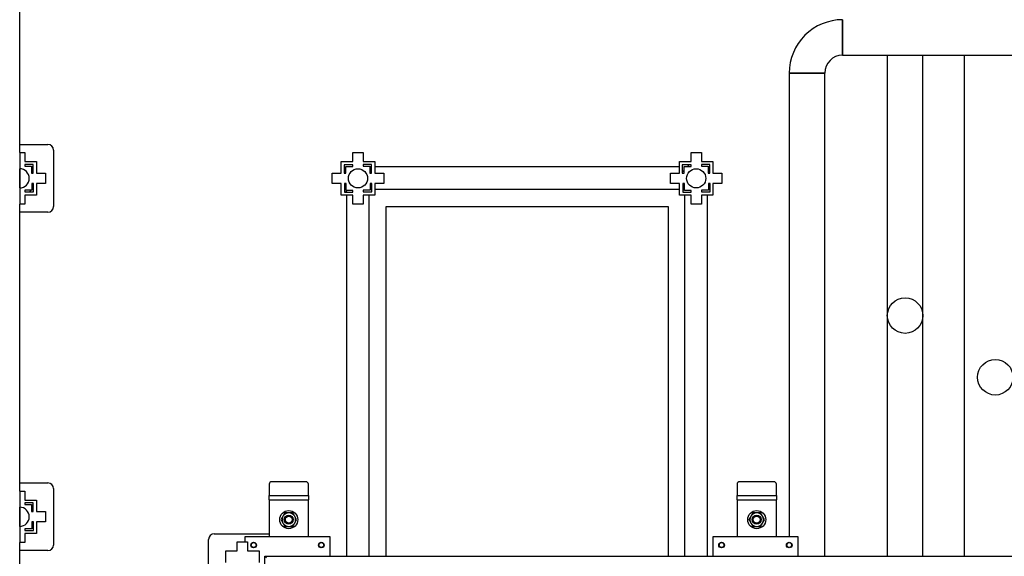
# Model space of a CAD drawing. Header units: millimetres. Extents: x 0 to 841, y 0 to 594.
# Tile 81 of 256: x 225 to 295, y 438 to 476. Entities that reach past the tile are written whole.
import ezdxf

# ---------------------------------------------------------------- set-up
doc = ezdxf.new("R2010")
doc.units = ezdxf.units.MM
doc.layers.add('TRAIT-FINS', color=9, linetype='Continuous')
doc.layers.add('TRAIT-FORT', color=4, linetype='Continuous', lineweight=25)

msp = doc.modelspace()

# ---------------------------------------------------------------- hatches: boundary and pattern name
at = {"layer": 'TRAIT-FINS'}
h = msp.add_hatch(dxfattribs=at)
h.set_pattern_fill('ANSI31', color=9, style=0)
h.paths.add_polyline_path([(225.542, 465.785), (225.542, 465.665), (226.017, 465.665), (226.017, 465.165), (226.137, 465.165), (226.137, 465.785)], flags=0)
h = msp.add_hatch(dxfattribs=at)
h.set_pattern_fill('ANSI31', color=9, style=0)
h.paths.add_polyline_path([(248.19, 465.165), (248.31, 465.165), (248.31, 465.64), (248.81, 465.64), (248.81, 465.76), (248.19, 465.76)], flags=0)
h = msp.add_hatch(dxfattribs=at)
h.set_pattern_fill('ANSI31', color=9, style=0)
h.paths.add_polyline_path([(249.542, 465.785), (249.542, 465.665), (250.017, 465.665), (250.017, 465.165), (250.137, 465.165), (250.137, 465.785)], flags=0)
h = msp.add_hatch(dxfattribs=at)
h.set_pattern_fill('ANSI31', color=9, style=0)
h.paths.add_polyline_path([(272.19, 465.165), (272.31, 465.165), (272.31, 465.64), (272.81, 465.64), (272.81, 465.76), (272.19, 465.76)], flags=0)
h = msp.add_hatch(dxfattribs=at)
h.set_pattern_fill('ANSI31', color=9, style=0)
h.paths.add_polyline_path([(273.542, 465.785), (273.542, 465.665), (274.017, 465.665), (274.017, 465.165), (274.137, 465.165), (274.137, 465.785)], flags=0)
h = msp.add_hatch(dxfattribs=at)
h.set_pattern_fill('ANSI31', color=9, style=0)
h.paths.add_polyline_path([(226.162, 464.433), (226.042, 464.433), (226.042, 463.958), (225.542, 463.958), (225.542, 463.838), (226.162, 463.838)], flags=0)
h = msp.add_hatch(dxfattribs=at)
h.set_pattern_fill('ANSI31', color=9, style=0)
h.paths.add_polyline_path([(248.81, 463.813), (248.81, 463.933), (248.335, 463.933), (248.335, 464.433), (248.215, 464.433), (248.215, 463.813)], flags=0)
h = msp.add_hatch(dxfattribs=at)
h.set_pattern_fill('ANSI31', color=9, style=0)
h.paths.add_polyline_path([(250.162, 464.433), (250.042, 464.433), (250.042, 463.958), (249.542, 463.958), (249.542, 463.838), (250.162, 463.838)], flags=0)
h = msp.add_hatch(dxfattribs=at)
h.set_pattern_fill('ANSI31', color=9, style=0)
h.paths.add_polyline_path([(272.81, 463.813), (272.81, 463.933), (272.335, 463.933), (272.335, 464.433), (272.215, 464.433), (272.215, 463.813)], flags=0)
h = msp.add_hatch(dxfattribs=at)
h.set_pattern_fill('ANSI31', color=9, style=0)
h.paths.add_polyline_path([(274.162, 464.433), (274.042, 464.433), (274.042, 463.958), (273.542, 463.958), (273.542, 463.838), (274.162, 463.838)], flags=0)
h = msp.add_hatch(dxfattribs=at)
h.set_pattern_fill('ANSI31', color=9, style=0)
h.paths.add_polyline_path([(225.542, 441.785), (225.542, 441.665), (226.017, 441.665), (226.017, 441.165), (226.137, 441.165), (226.137, 441.785)], flags=0)
h = msp.add_hatch(dxfattribs=at)
h.set_pattern_fill('ANSI31', color=9, style=0)
h.paths.add_polyline_path([(226.162, 440.433), (226.042, 440.433), (226.042, 439.958), (225.542, 439.958), (225.542, 439.838), (226.162, 439.838)], flags=0)

# ---------------------------------------------------------------- linework, layer by layer
at = {"layer": 'TRAIT-FORT', "color": 4, "linetype": 'Continuous', "lineweight": 25}
for p, q in [((225.176, 467.199), (225.176, 486.399)), ((283.56, 476.051), (283.56, 473.531)), ((283.56, 473.531), (344.069, 473.531)), ((283.56, 473.531), (344.069, 473.531)), ((286.736, 473.531), (286.736, 437.999)), ((286.736, 473.531), (286.736, 437.999)), ((289.256, 437.999), (289.256, 473.531)), ((289.256, 437.999), (289.256, 473.531)), ((292.196, 473.531), (292.196, 437.999)), ((292.196, 473.531), (292.196, 437.999)), ((279.78, 472.271), (279.78, 439.399)), ((279.78, 472.271), (279.78, 439.399)), ((281.04, 472.271), (279.78, 472.271)), ((282.3, 472.271), (281.04, 472.271)), ((282.3, 437.999), (282.3, 472.271)), ((282.3, 437.999), (282.3, 472.271)), ((225.176, 466.625), (225.176, 467.199)), ((225.176, 467.199), (227.176, 467.199)), ((227.576, 466.799), (227.576, 462.799)), ((225.176, 466.625), (225.176, 462.973)), ((225.176, 466.625), (225.542, 466.625)), ((225.542, 466.625), (225.542, 465.985)), ((225.542, 465.985), (226.362, 465.985)), ((226.362, 465.985), (226.362, 465.165)), ((247.99, 465.165), (247.99, 465.985)), ((247.99, 465.985), (248.81, 465.985)), ((248.81, 466.625), (249.542, 466.625)), ((248.81, 465.985), (248.81, 466.625)), ((249.542, 466.625), (249.542, 465.985)), ((249.542, 465.985), (250.362, 465.985)), ((250.362, 465.985), (250.362, 465.165)), ((271.99, 465.985), (272.81, 465.985)), ((271.99, 465.165), (271.99, 465.985)), ((272.81, 466.625), (273.542, 466.625)), ((272.81, 465.985), (272.81, 466.625)), ((273.542, 466.625), (273.542, 465.985)), ((273.542, 465.985), (274.362, 465.985)), ((274.362, 465.985), (274.362, 465.165)), ((225.176, 464.119), (225.176, 465.479)), ((226.137, 465.785), (225.542, 465.785)), ((225.542, 465.785), (225.542, 465.665)), ((225.542, 465.665), (226.017, 465.665)), ((226.017, 465.665), (226.017, 465.165)), ((226.137, 465.165), (226.137, 465.785)), ((248.81, 465.76), (248.19, 465.76)), ((248.19, 465.76), (248.19, 465.165)), ((248.31, 465.165), (248.31, 465.64)), ((248.31, 465.64), (248.81, 465.64)), ((248.81, 465.64), (248.81, 465.76)), ((250.137, 465.785), (249.542, 465.785)), ((249.542, 465.785), (249.542, 465.665)), ((249.542, 465.665), (250.017, 465.665)), ((250.017, 465.665), (250.017, 465.165)), ((250.137, 465.165), (250.137, 465.785)), ((271.99, 465.619), (250.362, 465.619)), ((272.19, 465.76), (272.19, 465.165)), ((272.81, 465.76), (272.19, 465.76)), ((272.31, 465.165), (272.31, 465.64)), ((272.31, 465.64), (272.81, 465.64)), ((272.81, 465.64), (272.81, 465.76)), ((274.137, 465.785), (273.542, 465.785)), ((273.542, 465.785), (273.542, 465.665)), ((273.542, 465.665), (274.017, 465.665)), ((274.017, 465.665), (274.017, 465.165)), ((274.137, 465.165), (274.137, 465.785)), ((226.017, 465.165), (226.137, 465.165)), ((226.362, 465.165), (227.002, 465.165)), ((227.002, 465.165), (227.002, 464.433)), ((247.35, 464.433), (247.35, 465.165)), ((247.35, 465.165), (247.99, 465.165)), ((248.19, 465.165), (248.31, 465.165)), ((250.017, 465.165), (250.137, 465.165)), ((250.362, 465.165), (251.002, 465.165)), ((251.002, 465.165), (251.002, 464.433)), ((271.35, 464.433), (271.35, 465.165)), ((271.35, 465.165), (271.99, 465.165)), ((272.19, 465.165), (272.31, 465.165)), ((274.017, 465.165), (274.137, 465.165)), ((274.362, 465.165), (275.002, 465.165)), ((275.002, 465.165), (275.002, 464.433)), ((225.542, 463.958), (225.542, 463.838)), ((226.042, 463.958), (225.542, 463.958)), ((226.042, 464.433), (226.042, 463.958)), ((226.162, 464.433), (226.042, 464.433)), ((226.162, 463.838), (226.162, 464.433)), ((227.002, 464.433), (226.362, 464.433)), ((226.362, 464.433), (226.362, 463.613)), ((247.99, 464.433), (247.35, 464.433)), ((247.99, 463.613), (247.99, 464.433)), ((248.215, 464.433), (248.215, 463.813)), ((248.335, 464.433), (248.215, 464.433)), ((248.335, 463.933), (248.335, 464.433)), ((248.81, 463.933), (248.335, 463.933)), ((248.81, 463.813), (248.81, 463.933)), ((249.542, 463.958), (249.542, 463.838)), ((250.042, 463.958), (249.542, 463.958)), ((250.042, 464.433), (250.042, 463.958)), ((250.162, 464.433), (250.042, 464.433)), ((250.162, 463.838), (250.162, 464.433)), ((251.002, 464.433), (250.362, 464.433)), ((250.362, 464.433), (250.362, 463.613)), ((271.99, 464.019), (250.362, 464.019)), ((271.99, 464.433), (271.35, 464.433)), ((271.99, 463.613), (271.99, 464.433)), ((272.215, 464.433), (272.215, 463.813)), ((272.335, 464.433), (272.215, 464.433)), ((272.335, 463.933), (272.335, 464.433)), ((272.81, 463.933), (272.335, 463.933)), ((272.81, 463.813), (272.81, 463.933)), ((273.542, 463.958), (273.542, 463.838)), ((274.042, 463.958), (273.542, 463.958)), ((274.042, 464.433), (274.042, 463.958)), ((274.162, 464.433), (274.042, 464.433)), ((274.162, 463.838), (274.162, 464.433)), ((274.362, 464.433), (274.362, 463.613)), ((275.002, 464.433), (274.362, 464.433)), ((225.542, 463.838), (226.162, 463.838)), ((226.362, 463.613), (225.542, 463.613)), ((225.542, 463.613), (225.542, 462.973)), ((248.81, 463.613), (247.99, 463.613)), ((248.215, 463.813), (248.81, 463.813)), ((248.356, 463.613), (248.356, 437.999)), ((248.81, 462.973), (248.81, 463.613)), ((249.542, 463.838), (250.162, 463.838)), ((249.542, 463.613), (249.542, 462.973)), ((250.362, 463.613), (249.542, 463.613)), ((249.956, 463.613), (249.956, 437.999)), ((272.81, 463.613), (271.99, 463.613)), ((272.215, 463.813), (272.81, 463.813)), ((272.376, 437.999), (272.376, 463.613)), ((272.81, 462.973), (272.81, 463.613)), ((273.542, 463.838), (274.162, 463.838)), ((274.362, 463.613), (273.542, 463.613)), ((273.542, 463.613), (273.542, 462.973)), ((273.976, 437.999), (273.976, 463.613)), ((225.542, 462.973), (225.176, 462.973)), ((225.176, 462.399), (225.176, 462.973)), ((249.542, 462.973), (248.81, 462.973)), ((251.176, 437.999), (251.176, 462.799)), ((251.176, 462.799), (271.176, 462.799)), ((271.176, 462.799), (271.176, 437.999)), ((273.542, 462.973), (272.81, 462.973)), ((225.176, 443.199), (225.176, 462.399)), ((227.176, 462.399), (225.176, 462.399)), ((225.176, 442.625), (225.176, 443.199)), ((225.176, 443.199), (227.176, 443.199)), ((242.87, 443.109), (242.87, 442.318)), ((245.47, 443.283), (243.07, 443.283)), ((245.67, 442.318), (245.67, 443.109)), ((276.07, 443.109), (276.07, 442.318)), ((278.67, 443.283), (276.27, 443.283)), ((278.87, 442.318), (278.87, 443.109)), ((225.176, 442.625), (225.176, 438.973)), ((225.176, 442.625), (225.542, 442.625)), ((225.542, 442.625), (225.542, 441.985)), ((227.576, 442.799), (227.576, 438.799)), ((242.87, 441.998), (242.87, 442.318)), ((242.87, 442.318), (245.67, 442.318)), ((245.67, 442.318), (245.67, 441.998)), ((276.07, 441.998), (276.07, 442.318)), ((276.07, 442.318), (278.87, 442.318)), ((278.87, 442.318), (278.87, 441.998)), ((225.542, 441.985), (226.362, 441.985)), ((226.137, 441.785), (225.542, 441.785)), ((225.542, 441.785), (225.542, 441.665)), ((225.542, 441.665), (226.017, 441.665)), ((226.017, 441.665), (226.017, 441.165)), ((226.137, 441.165), (226.137, 441.785)), ((226.362, 441.985), (226.362, 441.165)), ((242.87, 441.998), (242.87, 439.399)), ((242.87, 441.998), (245.67, 441.998)), ((245.67, 439.399), (245.67, 441.998)), ((276.07, 441.998), (276.07, 439.399)), ((276.07, 441.998), (278.87, 441.998)), ((278.87, 439.399), (278.87, 441.998)), ((225.176, 440.119), (225.176, 441.479)), ((226.017, 441.165), (226.137, 441.165)), ((226.362, 441.165), (227.002, 441.165)), ((227.002, 441.165), (227.002, 440.433)), ((226.042, 440.433), (226.042, 439.958)), ((226.162, 440.433), (226.042, 440.433)), ((226.162, 439.838), (226.162, 440.433)), ((227.002, 440.433), (226.362, 440.433)), ((226.362, 440.433), (226.362, 439.613)), ((225.542, 439.958), (225.542, 439.838)), ((226.042, 439.958), (225.542, 439.958)), ((225.542, 439.838), (226.162, 439.838)), ((226.362, 439.613), (225.542, 439.613)), ((225.542, 439.613), (225.542, 438.973)), ((238.976, 439.599), (242.87, 439.599)), ((225.542, 438.973), (225.176, 438.973)), ((225.176, 438.399), (225.176, 438.973)), ((238.576, 435.199), (238.576, 439.199)), ((240.61, 438.385), (240.61, 439.025)), ((240.61, 439.025), (241.342, 439.025)), ((241.176, 439.399), (247.176, 439.399)), ((241.176, 439.025), (241.176, 439.399)), ((241.342, 439.025), (241.342, 438.385)), ((247.176, 439.399), (247.176, 437.999)), ((274.376, 437.999), (274.376, 439.399)), ((274.376, 439.399), (280.376, 439.399)), ((280.376, 439.399), (280.376, 437.999)), ((225.176, 419.199), (225.176, 438.399)), ((227.176, 438.399), (225.176, 438.399)), ((239.79, 437.565), (239.79, 438.385)), ((239.79, 438.385), (240.61, 438.385)), ((241.342, 438.385), (242.162, 438.385)), ((242.162, 438.385), (242.162, 437.565)), ((242.576, 437.999), (242.696, 437.879)), ((242.576, 437.999), (349.696, 437.999)), ((242.576, 398.799), (242.576, 437.999))]:
    msp.add_line(p, q, dxfattribs=at)
for centre, radius in [((249.176, 464.799), 0.68), ((273.176, 464.799), 0.68), ((287.996, 455.069), 1.26), ((294.396, 450.695), 1.26), ((244.27, 440.598), 0.64), ((244.27, 440.598), 0.32), ((244.27, 440.598), 0.244), ((277.47, 440.598), 0.64), ((277.47, 440.598), 0.32), ((277.47, 440.598), 0.244), ((241.776, 438.799), 0.2), ((241.776, 438.799), 0.172), ((246.576, 438.799), 0.2), ((246.576, 438.799), 0.172), ((274.976, 438.799), 0.2), ((274.976, 438.799), 0.172), ((279.776, 438.799), 0.2), ((279.776, 438.799), 0.172)]:
    msp.add_circle(centre, radius, dxfattribs=at)
for centre, radius, start, end in [((283.56, 472.271), 3.78, 90.00059, 180.00082), ((283.56, 472.271), 1.26, 90.00116, 180), ((227.176, 466.799), 0.4, 0, 90), ((225.176, 464.799), 0.68, 270, 90), ((227.176, 462.799), 0.4, 270, 0), ((227.176, 442.799), 0.4, 0, 90), ((243.058, 443.095), 0.188, 86.18874, 175.59805), ((245.483, 443.095), 0.188, 4.40195, 93.81126), ((276.258, 443.095), 0.188, 86.18874, 175.59805), ((278.683, 443.095), 0.188, 4.40195, 93.81126), ((225.176, 440.799), 0.68, 270, 90), ((244.27, 440.598), 0.48, 150, 210), ((244.27, 440.598), 0.48, 90, 150), ((244.27, 440.598), 0.48, 30, 90), ((244.27, 440.598), 0.48, 330, 30), ((277.47, 440.598), 0.48, 150, 210), ((277.47, 440.598), 0.48, 90, 150), ((277.47, 440.598), 0.48, 30, 90), ((277.47, 440.598), 0.48, 330, 30), ((244.27, 440.598), 0.48, 210, 270), ((244.27, 440.598), 0.48, 270, 330), ((277.47, 440.598), 0.48, 210, 270), ((277.47, 440.598), 0.48, 270, 330), ((238.976, 439.199), 0.4, 90, 180), ((227.176, 438.799), 0.4, 270, 360)]:
    msp.add_arc(centre, radius, start, end, dxfattribs=at)
for points, knots in [([(283.56, 473.531), (283.56, 473.535), (283.56, 473.542), (283.56, 473.596), (283.56, 473.683), (283.56, 473.802), (283.56, 473.949), (283.56, 474.119), (283.56, 474.309), (283.56, 474.511), (283.56, 474.724), (283.56, 474.936), (283.56, 475.146), (283.56, 475.344), (283.56, 475.528), (283.56, 475.69), (283.56, 475.827), (283.56, 475.934), (283.56, 476.011), (283.56, 476.042), (283.56, 476.055), (283.56, 476.051), (283.56, 476.051)], [0, 0, 0, 0, 0.0529225, 0.1073798, 0.1603023, 0.2147596, 0.2676821, 0.3221394, 0.3750619, 0.4295192, 0.4824417, 0.5368989, 0.5898215, 0.6442787, 0.6972013, 0.7516585, 0.804581, 0.8590383, 0.9119608, 0.9664181, 0.9999488, 1, 1, 1, 1]), ([(283.56, 473.531), (283.56, 473.535), (283.56, 473.542), (283.56, 473.596), (283.56, 473.683), (283.56, 473.802), (283.56, 473.949), (283.56, 474.119), (283.56, 474.309), (283.56, 474.511), (283.56, 474.724), (283.56, 474.936), (283.56, 475.146), (283.56, 475.344), (283.56, 475.528), (283.56, 475.69), (283.56, 475.827), (283.56, 475.934), (283.56, 476.011), (283.56, 476.042), (283.56, 476.055), (283.56, 476.051), (283.56, 476.051)], [0, 0, 0, 0, 0.0529225, 0.1073798, 0.1603023, 0.2147596, 0.2676821, 0.3221394, 0.3750619, 0.4295192, 0.4824417, 0.5368989, 0.5898215, 0.6442787, 0.6972013, 0.7516585, 0.804581, 0.8590383, 0.9119608, 0.9664181, 0.9999488, 1, 1, 1, 1]), ([(279.78, 472.271), (279.78, 472.271), (279.788, 472.271), (279.812, 472.271), (279.822, 472.271), (279.846, 472.271), (279.86, 472.271), (279.908, 472.271), (279.946, 472.271), (280.003, 472.271), (280.015, 472.271), (280.04, 472.271), (280.053, 472.271), (280.092, 472.271), (280.12, 472.271), (280.207, 472.271), (280.271, 472.271), (280.357, 472.271), (280.374, 472.271), (280.41, 472.271), (280.428, 472.271), (280.482, 472.271), (280.557, 472.271), (280.634, 472.271), (280.693, 472.271), (280.713, 472.271), (280.753, 472.271), (280.774, 472.271), (280.875, 472.271), (280.957, 472.271), (281.08, 472.271), (281.121, 472.271), (281.183, 472.271), (281.204, 472.271), (281.245, 472.271), (281.265, 472.271), (281.366, 472.271), (281.445, 472.271), (281.54, 472.271), (281.559, 472.271), (281.597, 472.271), (281.615, 472.271), (281.67, 472.271), (281.705, 472.271), (281.808, 472.271), (281.871, 472.271), (281.96, 472.271), (281.987, 472.271), (282.04, 472.271), (282.064, 472.271), (282.11, 472.271), (282.131, 472.271), (282.17, 472.271), (282.188, 472.271), (282.235, 472.271), (282.259, 472.271), (282.284, 472.271), (282.29, 472.271), (282.298, 472.271), (282.3, 472.271), (282.3, 472.271)], [0, 0, 0, 0, 0.0625, 0.0625, 0.09375, 0.09375, 0.125, 0.125, 0.1875, 0.1875, 0.203125, 0.203125, 0.21875, 0.21875, 0.25, 0.25, 0.3125, 0.3125, 0.328125, 0.328125, 0.34375, 0.34375, 0.375, 0.40625, 0.40625, 0.421875, 0.421875, 0.4375, 0.4375, 0.5, 0.5, 0.53125, 0.53125, 0.546875, 0.546875, 0.5625, 0.5625, 0.625, 0.625, 0.640625, 0.640625, 0.65625, 0.65625, 0.6875, 0.6875, 0.75, 0.75, 0.78125, 0.78125, 0.8125, 0.8125, 0.84375, 0.84375, 0.875, 0.875, 0.9375, 0.9375, 0.96875, 0.96875, 1, 1, 1, 1]), ([(279.78, 472.271), (279.78, 472.271), (279.788, 472.271), (279.812, 472.271), (279.822, 472.271), (279.846, 472.271), (279.86, 472.271), (279.908, 472.271), (279.946, 472.271), (280.003, 472.271), (280.015, 472.271), (280.04, 472.271), (280.053, 472.271), (280.092, 472.271), (280.12, 472.271), (280.207, 472.271), (280.271, 472.271), (280.357, 472.271), (280.374, 472.271), (280.41, 472.271), (280.428, 472.271), (280.482, 472.271), (280.557, 472.271), (280.634, 472.271), (280.693, 472.271), (280.713, 472.271), (280.753, 472.271), (280.774, 472.271), (280.875, 472.271), (280.957, 472.271), (281.08, 472.271), (281.121, 472.271), (281.183, 472.271), (281.204, 472.271), (281.245, 472.271), (281.265, 472.271), (281.366, 472.271), (281.445, 472.271), (281.54, 472.271), (281.559, 472.271), (281.597, 472.271), (281.615, 472.271), (281.67, 472.271), (281.705, 472.271), (281.808, 472.271), (281.871, 472.271), (281.96, 472.271), (281.987, 472.271), (282.04, 472.271), (282.064, 472.271), (282.11, 472.271), (282.131, 472.271), (282.17, 472.271), (282.188, 472.271), (282.235, 472.271), (282.259, 472.271), (282.284, 472.271), (282.29, 472.271), (282.298, 472.271), (282.3, 472.271), (282.3, 472.271)], [0, 0, 0, 0, 0.0625, 0.0625, 0.09375, 0.09375, 0.125, 0.125, 0.1875, 0.1875, 0.203125, 0.203125, 0.21875, 0.21875, 0.25, 0.25, 0.3125, 0.3125, 0.328125, 0.328125, 0.34375, 0.34375, 0.375, 0.40625, 0.40625, 0.421875, 0.421875, 0.4375, 0.4375, 0.5, 0.5, 0.53125, 0.53125, 0.546875, 0.546875, 0.5625, 0.5625, 0.625, 0.625, 0.640625, 0.640625, 0.65625, 0.65625, 0.6875, 0.6875, 0.75, 0.75, 0.78125, 0.78125, 0.8125, 0.8125, 0.84375, 0.84375, 0.875, 0.875, 0.9375, 0.9375, 0.96875, 0.96875, 1, 1, 1, 1]), ([(243.854, 440.838), (243.831, 440.797), (243.785, 440.717), (243.739, 440.637), (243.716, 440.598)], [0, 0, 0, 0, 0.4978437, 1, 1, 1, 1]), ([(243.993, 441.078), (243.97, 441.038), (243.924, 440.958), (243.878, 440.878), (243.854, 440.838)], [0, 0, 0, 0, 0.498165, 1, 1, 1, 1]), ([(244.27, 441.078), (244.224, 441.078), (244.131, 441.078), (244.039, 441.078), (243.993, 441.078)], [0, 0, 0, 0, 0.497844, 1, 1, 1, 1]), ([(244.547, 441.078), (244.502, 441.078), (244.41, 441.078), (244.317, 441.078), (244.27, 441.078)], [0, 0, 0, 0, 0.4981655, 1, 1, 1, 1]), ([(244.686, 440.838), (244.663, 440.878), (244.616, 440.958), (244.57, 441.038), (244.547, 441.078)], [0, 0, 0, 0, 0.497844, 1, 1, 1, 1]), ([(244.824, 440.598), (244.801, 440.637), (244.756, 440.717), (244.709, 440.797), (244.686, 440.838)], [0, 0, 0, 0, 0.498165, 1, 1, 1, 1]), ([(277.054, 440.838), (277.031, 440.797), (276.985, 440.717), (276.939, 440.637), (276.916, 440.598)], [0, 0, 0, 0, 0.4978437, 1, 1, 1, 1]), ([(277.193, 441.078), (277.17, 441.038), (277.124, 440.958), (277.078, 440.878), (277.054, 440.838)], [0, 0, 0, 0, 0.498165, 1, 1, 1, 1]), ([(277.47, 441.078), (277.424, 441.078), (277.331, 441.078), (277.239, 441.078), (277.193, 441.078)], [0, 0, 0, 0, 0.497844, 1, 1, 1, 1]), ([(277.747, 441.078), (277.702, 441.078), (277.61, 441.078), (277.517, 441.078), (277.47, 441.078)], [0, 0, 0, 0, 0.4981655, 1, 1, 1, 1]), ([(277.886, 440.838), (277.863, 440.878), (277.816, 440.958), (277.77, 441.038), (277.747, 441.078)], [0, 0, 0, 0, 0.497844, 1, 1, 1, 1]), ([(278.024, 440.598), (278.001, 440.637), (277.956, 440.717), (277.909, 440.797), (277.886, 440.838)], [0, 0, 0, 0, 0.498165, 1, 1, 1, 1]), ([(243.716, 440.598), (243.739, 440.558), (243.785, 440.478), (243.831, 440.398), (243.854, 440.358)], [0, 0, 0, 0, 0.498165, 1, 1, 1, 1]), ([(243.854, 440.358), (243.878, 440.317), (243.924, 440.237), (243.97, 440.157), (243.993, 440.118)], [0, 0, 0, 0, 0.4978437, 1, 1, 1, 1]), ([(244.547, 440.118), (244.57, 440.157), (244.616, 440.237), (244.662, 440.317), (244.686, 440.358)], [0, 0, 0, 0, 0.4981655, 1, 1, 1, 1]), ([(244.686, 440.358), (244.709, 440.398), (244.755, 440.478), (244.801, 440.558), (244.824, 440.598)], [0, 0, 0, 0, 0.497844, 1, 1, 1, 1]), ([(276.916, 440.598), (276.939, 440.558), (276.985, 440.478), (277.031, 440.398), (277.054, 440.358)], [0, 0, 0, 0, 0.498165, 1, 1, 1, 1]), ([(277.054, 440.358), (277.078, 440.317), (277.124, 440.237), (277.17, 440.157), (277.193, 440.118)], [0, 0, 0, 0, 0.4978437, 1, 1, 1, 1]), ([(277.747, 440.118), (277.77, 440.157), (277.816, 440.237), (277.862, 440.317), (277.886, 440.358)], [0, 0, 0, 0, 0.4981655, 1, 1, 1, 1]), ([(277.886, 440.358), (277.909, 440.398), (277.955, 440.478), (278.001, 440.558), (278.024, 440.598)], [0, 0, 0, 0, 0.497844, 1, 1, 1, 1]), ([(243.993, 440.118), (244.039, 440.118), (244.13, 440.118), (244.223, 440.118), (244.27, 440.118)], [0, 0, 0, 0, 0.4981655, 1, 1, 1, 1]), ([(244.27, 440.118), (244.316, 440.118), (244.409, 440.118), (244.501, 440.118), (244.547, 440.118)], [0, 0, 0, 0, 0.497844, 1, 1, 1, 1]), ([(277.193, 440.118), (277.239, 440.118), (277.33, 440.118), (277.423, 440.118), (277.47, 440.118)], [0, 0, 0, 0, 0.4981655, 1, 1, 1, 1]), ([(277.47, 440.118), (277.516, 440.118), (277.609, 440.118), (277.701, 440.118), (277.747, 440.118)], [0, 0, 0, 0, 0.497844, 1, 1, 1, 1])]:
    msp.add_open_spline(points, degree=3, knots=knots, dxfattribs=at)

doc.saveas('drawing.dxf')
